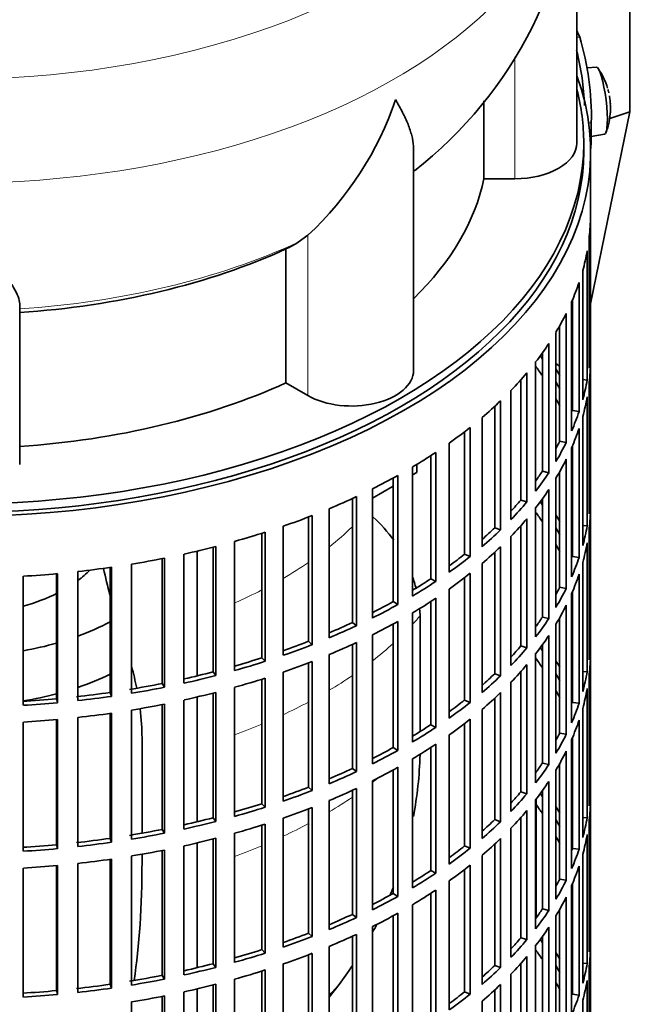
# Model space of a CAD drawing. Header units: millimetres. Extents: x 160 to 756, y -1613 to 1562.
# Tile 4 of 19: x 668 to 756, y -1503 to -1360. Entities that reach past the tile are written whole.
import ezdxf

# ---------------------------------------------------------------- set-up
doc = ezdxf.new("R2010")
doc.units = ezdxf.units.MM
for name, color, linetype in [('M5X8_UNI7687', 7, 'Continuous'), ('VSI134_DIFFUSORE', 7, 'Continuous'), ('VSI134_FILTRO_A', 7, 'Continuous'), ('VSI134_GIUNTO_8×', 7, 'Continuous'), ('VSI134_SUPPORTO_', 7, 'Continuous'), ('VSI134_TERMINALE', 7, 'Continuous')]:
    doc.layers.add(name, color=color, linetype=linetype)

# ---------------------------------------------------------------- blocks, each defined once
blk = doc.blocks.new('SE4')
at = {"layer": 'M5X8_UNI7687', "color": 7, "linetype": 'Continuous', "lineweight": 35}
for p, q in [((751.43, -1367.08), (750.13, -1367.2)), ((750.7, -1377.16), (752.63, -1376.86))]:
    blk.add_line(p, q, dxfattribs=at)
for centre, radius, start, end in [((743.52, -1373.02), 10, 16.6957, 35.0127), ((743.52, -1373.02), 10, 12.7429, 13.5278), ((1119.62, -1316.46), 370.34, 188.5064, 188.6141), ((743.52, -1373.02), 10, 338.98, 357.2751)]:
    blk.add_arc(centre, radius, start, end, dxfattribs=at)
for centre, major_axis, ratio, start_param, end_param in [((752.03, -1371.97), (0.6, -4.89), 0.169759, 0.004788, 3.136805), ((743.5, -1372.93), (-9.78, -2.08), 0.810411, 3.163117, 3.206609), ((743.53, -1373.14), (-9.94, -1.06), 0.589949, 3.053564, 3.168123), ((745.04, -1371.02), (7.36, -5.62), 0.747167, 0.443437, 0.593129)]:
    blk.add_ellipse(centre, major_axis=major_axis, ratio=ratio, start_param=start_param, end_param=end_param, dxfattribs=at)
at = {"layer": 'VSI134_DIFFUSORE', "color": 7, "linetype": 'Continuous', "lineweight": 35}
for p, q in [((748.62, -1378.13), (748.62, -1335.07)), ((735.09, -1372), (735.09, -1383.32)), ((724.89, -1411.2), (724.89, -1379.06)), ((735.09, -1383.32), (739.62, -1383.32)), ((709.53, -1391.52), (708.11, -1392.57)), ((706.33, -1393.54), (706.33, -1413.02)), ((667.62, -1424.89), (667.62, -1401.55)), ((706.33, -1413.02), (709.53, -1414.87))]:
    blk.add_line(p, q, dxfattribs=at)
at = {"layer": 'VSI134_DIFFUSORE', "color": 4, "linetype": 'Continuous', "lineweight": 9}
for p, q in [((739.62, -1383.32), (739.62, -1365.61)), ((709.53, -1414.87), (709.53, -1391.52))]:
    blk.add_line(p, q, dxfattribs=at)
at = {"layer": 'VSI134_DIFFUSORE', "color": 7, "linetype": 'Continuous', "lineweight": 35}
for centre, radius, start, end in [((687.3, -1333.87), 61.29, 307.9527, 358.8753), ((677.03, -1356.57), 47.73, 312.9143, 341.3628), ((700.2, -1380.18), 14.7, 294.6434, 302.5491)]:
    blk.add_arc(centre, radius, start, end, dxfattribs=at)
at = {"layer": 'VSI134_DIFFUSORE', "color": 4, "linetype": 'Continuous', "lineweight": 9}
for centre, major_axis, start_param, end_param in [((658.62, -1319.35), (85.67, 0), 2.812546, 6.283185), ((658.62, -1332.11), (-89.83, 0), 0, 3.20894), ((658.62, -1356.65), (79.5, 0), 4.82584, 5.384336)]:
    blk.add_ellipse(centre, major_axis=major_axis, ratio=0.57735, start_param=start_param, end_param=end_param, dxfattribs=at)
at = {"layer": 'VSI134_DIFFUSORE', "color": 7, "linetype": 'Continuous', "lineweight": 35}
for centre, major_axis, start_param, end_param in [((739.62, -1378.13), (-9, 0), 1.570796, 3.141593), ((658.62, -1378.13), (77, 0), 5.749077, 6.166034), ((658.62, -1358.65), (77, 0), 4.82954, 5.380636), ((715.89, -1411.2), (-9, 0), 0.785398, 3.141593), ((658.62, -1378.13), (77, 0), 4.82954, 5.380636)]:
    blk.add_ellipse(centre, major_axis=major_axis, ratio=0.57735, start_param=start_param, end_param=end_param, dxfattribs=at)
for points, knots in [([(724.89, -1379.07), (724.89, -1378.91), (724.89, -1378.76), (724.84, -1378.1), (724.75, -1377.58), (724.48, -1376.52), (724.3, -1375.97), (723.85, -1374.84), (723.58, -1374.27), (723.13, -1373.37), (722.97, -1373.07), (722.71, -1372.61), (722.62, -1372.45), (722.44, -1372.14), (722.35, -1371.98), (722.26, -1371.82)], [0.4604904, 0.4604904, 0.4604904, 0.4604904, 0.5, 0.5, 0.625, 0.625, 0.75, 0.75, 0.875, 0.875, 0.9375, 0.9375, 0.96875, 0.96875, 1, 1, 1, 1]), ([(667.62, -1401.55), (667.62, -1401.23), (667.53, -1400.87), (667.21, -1400.07), (666.99, -1399.63), (666.58, -1398.91), (666.43, -1398.66), (666.11, -1398.14), (665.94, -1397.88), (665.4, -1397.06), (665, -1396.48), (664.15, -1395.26), (663.7, -1394.62), (662.76, -1393.26), (662.26, -1392.55), (661.25, -1391.07), (660.73, -1390.31), (659.94, -1389.12), (659.68, -1388.71), (659.28, -1388.09), (659.15, -1387.88), (658.88, -1387.46), (658.75, -1387.25), (658.62, -1387.04)], [0, 0, 0, 0, 0.125, 0.125, 0.25, 0.25, 0.3125, 0.3125, 0.375, 0.375, 0.5, 0.5, 0.625, 0.625, 0.75, 0.75, 0.875, 0.875, 0.9375, 0.9375, 0.96875, 0.96875, 1, 1, 1, 1])]:
    blk.add_open_spline(points, degree=3, knots=knots, dxfattribs=at)
at = {"layer": 'VSI134_FILTRO_A', "color": 7, "linetype": 'Continuous', "lineweight": 35}
for p, q in [((750.62, -1543.47), (750.62, -1379.35)), ((750.6, -1389.21), (750.6, -1407.99)), ((750.39, -1392.09), (750.39, -1410.87)), ((750.12, -1393.83), (750.12, -1412.61)), ((749.47, -1396.7), (749.47, -1415.48)), ((748.94, -1398.42), (748.94, -1417.2)), ((747.97, -1400.99), (747.97, -1417.07)), ((747.86, -1401.24), (747.86, -1420.01)), ((747.08, -1402.92), (747.08, -1421.7)), ((746.12, -1404.73), (746.12, -1421.53)), ((745.57, -1405.68), (745.57, -1424.46)), ((744.54, -1407.32), (744.54, -1426.1)), ((750.39, -1407.98), (750.6, -1407.99)), ((743.61, -1408.66), (743.61, -1425.88)), ((742.63, -1409.99), (742.63, -1428.77)), ((750.6, -1410.44), (750.6, -1429.22)), ((741.35, -1411.57), (741.35, -1430.35)), ((740.46, -1412.6), (740.46, -1430.08)), ((749.47, -1412.56), (750.12, -1412.61)), ((750.39, -1413.32), (750.39, -1432.1)), ((739.04, -1414.13), (739.04, -1432.91)), ((750.12, -1415.06), (750.12, -1433.84)), ((736.68, -1416.44), (736.68, -1434.11)), ((737.52, -1415.65), (737.52, -1434.43)), ((734.84, -1418.08), (734.84, -1436.86)), ((747.97, -1417.07), (748.94, -1417.2)), ((749.47, -1417.92), (749.47, -1436.7)), ((733.1, -1419.51), (733.1, -1438.29)), ((748.94, -1419.65), (748.94, -1438.43)), ((732.31, -1420.13), (732.31, -1437.94)), ((730.06, -1421.8), (730.06, -1440.58)), ((746.12, -1421.53), (747.08, -1421.7)), ((747.86, -1422.46), (747.86, -1441.24)), ((747.97, -1422.22), (747.97, -1438.3)), ((727.37, -1423.63), (727.37, -1441.53)), ((728.11, -1423.14), (728.11, -1441.92)), ((724.73, -1425.27), (724.73, -1444.05)), ((747.08, -1424.15), (747.08, -1442.93)), ((722.59, -1426.51), (722.59, -1445.29)), ((743.61, -1425.88), (744.54, -1426.1)), ((746.12, -1425.96), (746.12, -1442.76)), ((721.92, -1426.88), (721.92, -1444.86)), ((745.57, -1426.91), (745.57, -1445.69)), ((716.59, -1429.58), (716.59, -1448.36)), ((718.9, -1428.46), (718.9, -1447.24)), ((744.54, -1428.55), (744.54, -1447.33)), ((750.39, -1429.21), (750.6, -1429.22)), ((715.98, -1429.86), (715.98, -1447.9)), ((740.46, -1430.08), (741.35, -1430.35)), ((743.61, -1429.89), (743.61, -1447.11)), ((709.6, -1432.55), (709.6, -1450.63)), ((710.14, -1432.34), (710.14, -1451.12)), ((712.62, -1431.34), (712.62, -1450.12)), ((742.63, -1431.22), (742.63, -1450)), ((750.6, -1431.67), (750.6, -1450.45)), ((705.92, -1433.89), (705.92, -1452.67)), ((740.46, -1433.82), (740.46, -1451.31)), ((741.35, -1432.8), (741.35, -1451.58)), ((749.47, -1433.79), (750.12, -1433.84)), ((702.84, -1434.91), (702.84, -1453.03)), ((703.3, -1434.76), (703.3, -1453.54)), ((736.68, -1434.11), (737.52, -1434.43)), ((739.04, -1435.36), (739.04, -1454.14)), ((750.39, -1434.55), (750.39, -1453.33)), ((696.12, -1436.84), (696.12, -1455.62)), ((698.86, -1436.1), (698.86, -1454.88)), ((737.52, -1436.87), (737.52, -1455.65)), ((750.12, -1436.29), (750.12, -1455.07)), ((691.5, -1437.94), (691.5, -1456.72)), ((695.74, -1436.93), (695.74, -1455.08)), ((732.31, -1437.94), (733.1, -1438.29)), ((736.68, -1437.67), (736.68, -1455.34)), ((747.97, -1438.3), (748.94, -1438.43)), ((683.89, -1439.41), (683.89, -1458.19)), ((688.35, -1438.6), (688.35, -1456.77)), ((688.66, -1438.54), (688.66, -1457.32)), ((734.84, -1439.31), (734.84, -1458.09)), ((749.47, -1439.15), (749.47, -1457.93)), ((668.14, -1441.16), (668.14, -1459.94)), ((672.97, -1440.8), (672.97, -1458.99)), ((673.1, -1440.79), (673.1, -1459.57)), ((676.08, -1440.48), (676.08, -1459.26)), ((680.75, -1439.89), (680.75, -1458.08)), ((680.96, -1439.86), (680.96, -1458.64)), ((733.1, -1440.74), (733.1, -1459.52)), ((748.94, -1440.87), (748.94, -1459.65)), ((727.37, -1441.53), (728.11, -1441.92)), ((732.31, -1441.36), (732.31, -1459.17)), ((730.06, -1443.03), (730.06, -1461.81)), ((746.12, -1442.76), (747.08, -1442.93)), ((747.86, -1443.69), (747.86, -1462.47)), ((747.97, -1443.45), (747.97, -1459.53)), ((721.92, -1444.86), (722.59, -1445.29)), ((727.37, -1444.86), (727.37, -1462.76)), ((728.11, -1444.37), (728.11, -1463.15)), ((747.08, -1445.38), (747.08, -1464.16)), ((724.73, -1446.5), (724.73, -1465.28)), ((715.98, -1447.9), (716.59, -1448.36)), ((721.92, -1448.11), (721.92, -1466.09)), ((722.59, -1447.73), (722.59, -1466.51)), ((743.61, -1447.11), (744.54, -1447.33)), ((745.57, -1448.13), (745.57, -1466.91)), ((746.12, -1447.19), (746.12, -1463.99)), ((718.9, -1449.69), (718.9, -1468.46)), ((744.54, -1449.78), (744.54, -1468.56)), ((709.6, -1450.63), (710.14, -1451.12)), ((715.98, -1451.09), (715.98, -1469.13)), ((716.59, -1450.81), (716.59, -1469.59)), ((743.61, -1451.12), (743.61, -1468.34)), ((750.39, -1450.44), (750.6, -1450.45)), ((712.62, -1452.57), (712.62, -1471.35)), ((740.46, -1451.31), (741.35, -1451.58)), ((742.63, -1452.44), (742.63, -1471.22)), ((702.84, -1453.03), (703.3, -1453.54)), ((709.6, -1453.78), (709.6, -1471.86)), ((710.14, -1453.57), (710.14, -1472.35)), ((741.35, -1454.03), (741.35, -1472.81)), ((750.6, -1452.89), (750.6, -1471.67)), ((695.74, -1455.08), (696.12, -1455.62)), ((705.92, -1455.12), (705.92, -1473.9)), ((736.68, -1455.34), (737.52, -1455.65)), ((740.46, -1455.05), (740.46, -1472.54)), ((749.47, -1455.02), (750.12, -1455.07)), ((688.35, -1456.77), (688.66, -1457.32)), ((702.84, -1456.14), (702.84, -1474.26)), ((703.3, -1455.99), (703.3, -1474.77)), ((739.04, -1456.59), (739.04, -1475.37)), ((750.39, -1455.78), (750.39, -1474.56)), ((680.75, -1458.08), (680.96, -1458.64)), ((695.74, -1458.16), (695.74, -1476.31)), ((696.12, -1458.07), (696.12, -1476.84)), ((698.86, -1457.33), (698.86, -1476.11)), ((737.52, -1458.1), (737.52, -1476.88)), ((750.12, -1457.52), (750.12, -1476.3)), ((672.97, -1458.99), (673.1, -1459.57)), ((688.66, -1459.77), (688.66, -1478.55)), ((691.5, -1459.17), (691.5, -1477.95)), ((732.31, -1459.17), (733.1, -1459.52)), ((736.68, -1458.9), (736.68, -1476.57)), ((747.97, -1459.53), (748.94, -1459.65)), ((680.75, -1461.12), (680.75, -1479.3)), ((680.96, -1461.09), (680.96, -1479.87)), ((683.89, -1460.64), (683.89, -1479.42)), ((688.35, -1459.83), (688.35, -1478)), ((734.84, -1460.54), (734.84, -1479.32)), ((749.47, -1460.38), (749.47, -1479.16)), ((668.14, -1462.39), (668.14, -1481.17)), ((672.97, -1462.03), (672.97, -1480.22)), ((673.1, -1462.02), (673.1, -1480.8)), ((676.08, -1461.71), (676.08, -1480.49)), ((732.31, -1462.59), (732.31, -1480.4)), ((733.1, -1461.97), (733.1, -1480.75)), ((748.94, -1462.1), (748.94, -1480.88)), ((727.37, -1462.76), (728.11, -1463.15)), ((746.12, -1463.99), (747.08, -1464.16)), ((730.06, -1464.26), (730.06, -1483.04)), ((747.86, -1464.92), (747.86, -1483.7)), ((747.97, -1464.68), (747.97, -1480.76)), ((721.92, -1466.09), (722.59, -1466.51)), ((727.37, -1466.08), (727.37, -1483.99)), ((728.11, -1465.6), (728.11, -1484.38)), ((747.08, -1466.61), (747.08, -1485.39)), ((724.73, -1467.73), (724.73, -1486.51)), ((743.61, -1468.34), (744.54, -1468.56)), ((746.12, -1468.42), (746.12, -1485.22)), ((715.98, -1469.13), (716.59, -1469.59)), ((721.92, -1469.34), (721.92, -1487.32)), ((722.59, -1468.96), (722.59, -1487.74)), ((745.57, -1469.36), (745.57, -1488.14)), ((718.9, -1470.91), (718.9, -1489.69)), ((744.54, -1471.01), (744.54, -1489.79)), ((709.6, -1471.86), (710.14, -1472.35)), ((715.98, -1472.32), (715.98, -1490.36)), ((716.59, -1472.04), (716.59, -1490.82)), ((740.46, -1472.54), (741.35, -1472.81)), ((743.61, -1472.35), (743.61, -1489.56)), ((750.39, -1471.67), (750.6, -1471.67)), ((712.62, -1473.79), (712.62, -1492.57)), ((742.63, -1473.67), (742.63, -1492.45)), ((750.6, -1474.12), (750.6, -1492.9)), ((702.84, -1474.26), (703.3, -1474.77)), ((709.6, -1475.01), (709.6, -1493.09)), ((710.14, -1474.8), (710.14, -1493.58)), ((741.35, -1475.26), (741.35, -1494.04)), ((695.74, -1476.31), (696.12, -1476.84)), ((705.92, -1476.35), (705.92, -1495.13)), ((736.68, -1476.57), (737.52, -1476.88)), ((740.46, -1476.28), (740.46, -1493.77)), ((749.47, -1476.25), (750.12, -1476.3)), ((750.39, -1477.01), (750.39, -1495.79)), ((688.35, -1478), (688.66, -1478.55)), ((702.84, -1477.37), (702.84, -1495.49)), ((703.3, -1477.22), (703.3, -1496)), ((739.04, -1477.82), (739.04, -1496.6)), ((680.75, -1479.3), (680.96, -1479.87)), ((695.74, -1479.39), (695.74, -1497.54)), ((696.12, -1479.29), (696.12, -1498.07)), ((698.86, -1478.56), (698.86, -1497.34)), ((737.52, -1479.33), (737.52, -1498.11)), ((750.12, -1478.75), (750.12, -1497.53)), ((672.97, -1480.22), (673.1, -1480.8)), ((688.35, -1481.06), (688.35, -1499.23)), ((688.66, -1481), (688.66, -1499.78)), ((691.5, -1480.4), (691.5, -1499.18)), ((732.31, -1480.4), (733.1, -1480.75)), ((736.68, -1480.13), (736.68, -1497.8)), ((747.97, -1480.76), (748.94, -1480.88)), ((680.75, -1482.35), (680.75, -1500.53)), ((680.96, -1482.32), (680.96, -1501.1)), ((683.89, -1481.87), (683.89, -1500.64)), ((734.84, -1481.77), (734.84, -1500.55)), ((749.47, -1481.61), (749.47, -1500.39)), ((668.14, -1483.62), (668.14, -1502.4)), ((672.97, -1483.26), (672.97, -1501.45)), ((673.1, -1483.25), (673.1, -1502.03)), ((676.08, -1482.94), (676.08, -1501.72)), ((727.37, -1483.99), (728.11, -1484.38)), ((732.31, -1483.82), (732.31, -1501.63)), ((733.1, -1483.2), (733.1, -1501.98)), ((748.94, -1483.33), (748.94, -1502.11)), ((730.06, -1485.49), (730.06, -1504.27)), ((746.12, -1485.22), (747.08, -1485.39)), ((728.11, -1486.83), (728.11, -1505.61)), ((747.86, -1486.15), (747.86, -1504.93)), ((747.97, -1485.91), (747.97, -1501.99)), ((721.92, -1487.32), (722.59, -1487.74)), ((727.37, -1487.31), (727.37, -1505.22)), ((747.08, -1487.84), (747.08, -1506.62)), ((724.73, -1488.96), (724.73, -1507.74)), ((743.61, -1489.56), (744.54, -1489.79)), ((746.12, -1489.65), (746.12, -1506.45)), ((715.98, -1490.36), (716.59, -1490.82)), ((721.92, -1490.57), (721.92, -1508.55)), ((722.59, -1490.19), (722.59, -1508.97)), ((745.57, -1490.59), (745.57, -1509.37)), ((718.9, -1492.14), (718.9, -1510.92)), ((744.54, -1492.24), (744.54, -1511.01)), ((709.6, -1493.09), (710.14, -1493.58)), ((715.98, -1493.55), (715.98, -1511.59)), ((716.59, -1493.27), (716.59, -1512.05)), ((740.46, -1493.77), (741.35, -1494.04)), ((743.61, -1493.57), (743.61, -1510.79)), ((750.39, -1492.9), (750.6, -1492.9)), ((702.84, -1495.49), (703.3, -1496)), ((712.62, -1495.02), (712.62, -1513.8)), ((742.63, -1494.9), (742.63, -1513.68)), ((750.6, -1495.35), (750.6, -1514.13)), ((709.6, -1496.23), (709.6, -1514.32)), ((710.14, -1496.03), (710.14, -1514.81)), ((741.35, -1496.49), (741.35, -1515.27)), ((695.74, -1497.54), (696.12, -1498.07)), ((703.3, -1498.45), (703.3, -1517.23)), ((705.92, -1497.58), (705.92, -1516.36)), ((736.68, -1497.8), (737.52, -1498.11)), ((740.46, -1497.51), (740.46, -1515)), ((749.47, -1497.48), (750.12, -1497.53)), ((750.39, -1498.24), (750.39, -1517.02)), ((688.35, -1499.23), (688.66, -1499.78)), ((698.86, -1499.78), (698.86, -1518.56)), ((702.84, -1498.6), (702.84, -1516.72)), ((739.04, -1499.05), (739.04, -1517.83)), ((680.75, -1500.53), (680.96, -1501.1)), ((695.74, -1500.62), (695.74, -1518.77)), ((696.12, -1500.52), (696.12, -1519.3)), ((736.68, -1501.36), (736.68, -1519.03)), ((737.52, -1500.56), (737.52, -1519.34)), ((750.12, -1499.98), (750.12, -1518.76)), ((672.97, -1501.45), (673.1, -1502.03)), ((688.35, -1502.29), (688.35, -1520.45)), ((688.66, -1502.23), (688.66, -1521.01)), ((691.5, -1501.63), (691.5, -1520.41)), ((732.31, -1501.63), (733.1, -1501.98)), ((747.97, -1501.99), (748.94, -1502.11)), ((683.89, -1503.09), (683.89, -1521.87)), ((734.84, -1503), (734.84, -1521.78)), ((749.47, -1502.84), (749.47, -1521.62))]:
    blk.add_line(p, q, dxfattribs=at)
for centre, major_axis, start_param, end_param in [((658.62, -1379.35), (-92, 0), -0.208894, 3.350487), ((658.62, -1379.35), (-91, 0), 0, 3.141593), ((658.62, -1388.33), (92, 0), 6.212375, 6.266729), ((658.62, -1388.33), (92, 0), -0.158077, -0.103722), ((658.62, -1388.33), (92, 0), -0.245343, -0.190989), ((658.62, -1388.33), (92, 0), -0.33261, -0.278255), ((658.62, -1388.33), (92, 0), -0.419876, -0.365522), ((658.62, -1407.11), (92, 0), 6.212375, 6.266729), ((658.62, -1428.34), (91, 0), 0.365223, 0.374965), ((658.62, -1430.79), (91, 0), 0.365223, 0.394539), ((658.62, -1428.34), (92, 0), 0.313806, 0.33261), ((658.62, -1409.56), (92, 0), 6.212375, 6.266729), ((658.62, -1388.33), (92, 0), -0.507143, -0.452788), ((658.62, -1428.34), (91, 0), 0.277957, 0.299174), ((658.62, -1407.11), (92, 0), -0.158077, -0.103722), ((658.62, -1430.79), (91, 0), 0.277957, 0.299174), ((658.62, -1409.56), (92, 0), -0.158077, -0.103722), ((658.62, -1388.33), (92, 0), -0.594409, -0.540055), ((658.62, -1407.11), (92, 0), -0.245343, -0.190989), ((658.62, -1388.33), (92, 0), -0.681676, -0.627321), ((658.62, -1409.56), (92, 0), -0.245343, -0.190989), ((658.62, -1407.11), (91, 0), -0.299174, -0.277957), ((658.62, -1407.11), (92, 0), -0.33261, -0.278255), ((658.62, -1388.33), (92, 0), -0.768942, -0.714588), ((658.62, -1409.56), (92, 0), -0.33261, -0.278255), ((658.62, -1388.33), (92, 0), -0.856209, -0.801854), ((658.62, -1407.11), (91, 0), -0.394539, -0.365223), ((658.62, -1407.11), (92, 0), -0.419876, -0.365522), ((658.62, -1388.33), (92, 0), -0.943475, -0.889121), ((658.62, -1409.56), (92, 0), -0.419876, -0.365522), ((658.62, -1428.34), (92, 0), 6.212375, 6.266729), ((658.62, -1407.11), (91, 0), -0.486998, -0.45249), ((658.62, -1407.11), (92, 0), -0.507143, -0.452788), ((658.62, -1449.57), (91, 0), 0.365223, 0.374965), ((658.62, -1388.33), (92, 0), -1.030742, -0.976387), ((658.62, -1452.02), (91, 0), 0.365223, 0.394539), ((658.62, -1449.57), (92, 0), 0.313806, 0.33261), ((658.62, -1430.79), (92, 0), 6.212375, 6.266729), ((658.62, -1409.56), (92, 0), -0.507143, -0.452788), ((658.62, -1428.34), (92, 0), -0.158077, -0.103722), ((658.62, -1388.33), (92, 0), -1.118008, -1.063654), ((658.62, -1407.11), (91, 0), -0.577951, -0.539756), ((658.62, -1407.11), (92, 0), -0.594409, -0.540055), ((658.62, -1449.57), (91, 0), 0.277957, 0.299174), ((658.62, -1388.33), (92, 0), -1.205275, -1.15092), ((658.62, -1409.56), (92, 0), -0.594409, -0.540055), ((658.62, -1452.02), (91, 0), 0.277957, 0.299174), ((658.62, -1430.79), (92, 0), -0.158077, -0.103722), ((658.62, -1407.11), (91, 0), -0.668018, -0.627022), ((658.62, -1407.11), (92, 0), -0.681676, -0.627321), ((658.62, -1388.33), (92, 0), -1.292541, -1.238186), ((658.62, -1428.34), (92, 0), -0.245343, -0.190989), ((658.62, -1388.33), (92, 0), -1.467074, -1.412719), ((658.62, -1388.33), (92, 0), -1.379807, -1.325453), ((658.62, -1409.56), (92, 0), -0.681676, -0.627321), ((658.62, -1430.79), (92, 0), -0.245343, -0.190989), ((658.62, -1407.11), (91, 0), -0.757518, -0.714289), ((658.62, -1407.11), (92, 0), -0.768942, -0.714588), ((658.62, -1428.34), (91, 0), -0.299174, -0.277957), ((658.62, -1428.34), (92, 0), -0.33261, -0.278255), ((658.62, -1407.11), (91, 0), -0.846635, -0.801555), ((658.62, -1407.11), (92, 0), -0.856209, -0.801854), ((658.62, -1409.56), (92, 0), -0.768942, -0.714588), ((658.62, -1430.79), (92, 0), -0.33261, -0.278255), ((658.62, -1407.11), (91, 0), -0.935485, -0.888822), ((658.62, -1407.11), (92, 0), -0.943475, -0.889121), ((658.62, -1409.56), (92, 0), -0.856209, -0.801854), ((658.62, -1428.34), (91, 0), -0.394539, -0.365223), ((658.62, -1428.34), (92, 0), -0.419876, -0.365522), ((658.62, -1430.79), (92, 0), -0.419876, -0.365522), ((658.62, -1407.11), (91, 0), -1.024141, -0.976088), ((658.62, -1407.11), (92, 0), -1.030742, -0.976387), ((658.62, -1409.56), (92, 0), -0.943475, -0.889121), ((658.62, -1449.57), (92, 0), 6.212375, 6.266729), ((658.62, -1428.34), (91, 0), -0.486998, -0.45249), ((658.62, -1428.34), (92, 0), -0.507143, -0.452788), ((658.62, -1470.8), (91, 0), 0.365223, 0.374965), ((658.62, -1407.11), (91, 0), -1.112655, -1.063355), ((658.62, -1407.11), (92, 0), -1.118008, -1.063654), ((658.62, -1409.56), (92, 0), -1.030742, -0.976387), ((658.62, -1430.79), (92, 0), -0.507143, -0.452788), ((658.62, -1473.25), (91, 0), 0.365223, 0.394539), ((658.62, -1470.8), (92, 0), 0.313806, 0.33261), ((658.62, -1452.02), (92, 0), 6.212375, 6.266729), ((658.62, -1407.11), (91, 0), -1.201065, -1.150621), ((658.62, -1428.34), (91, 0), -0.577951, -0.539756), ((658.62, -1470.8), (91, 0), 0.277957, 0.299174), ((658.62, -1449.57), (92, 0), -0.158077, -0.103722), ((658.62, -1407.11), (91, 0), -1.29284, -1.237888), ((658.62, -1407.11), (92, 0), -1.205275, -1.15092), ((658.62, -1409.56), (92, 0), -1.118008, -1.063654), ((658.62, -1428.34), (92, 0), -0.594409, -0.540055), ((658.62, -1407.11), (91, 0), -1.380106, -1.325154), ((658.62, -1407.11), (92, 0), -1.292541, -1.238186), ((658.62, -1409.56), (92, 0), -1.205275, -1.15092), ((658.62, -1430.79), (92, 0), -0.594409, -0.540055), ((658.62, -1473.25), (91, 0), 0.277957, 0.299174), ((658.62, -1452.02), (92, 0), -0.158077, -0.103722), ((658.62, -1407.11), (91, 0), -1.467373, -1.412421), ((658.62, -1407.11), (92, 0), -1.467074, -1.412719), ((658.62, -1407.11), (92, 0), -1.379807, -1.325453), ((658.62, -1409.56), (92, 0), -1.292541, -1.238186), ((658.62, -1428.34), (91, 0), -0.668018, -0.627022), ((658.62, -1428.34), (92, 0), -0.681676, -0.627321), ((658.62, -1449.57), (92, 0), -0.245343, -0.190989), ((658.62, -1409.56), (92, 0), -1.379807, -1.325453), ((658.62, -1409.56), (92, 0), -1.467074, -1.412719), ((658.62, -1430.79), (92, 0), -0.681676, -0.627321), ((658.62, -1452.02), (92, 0), -0.245343, -0.190989), ((658.62, -1428.34), (91, 0), -0.757518, -0.714289), ((658.62, -1428.34), (92, 0), -0.768942, -0.714588), ((658.62, -1449.57), (91, 0), -0.299174, -0.277957), ((658.62, -1449.57), (92, 0), -0.33261, -0.278255), ((658.62, -1428.34), (91, 0), -0.846635, -0.801555), ((658.62, -1428.34), (92, 0), -0.856209, -0.801854), ((658.62, -1430.79), (92, 0), -0.768942, -0.714588), ((658.62, -1452.02), (92, 0), -0.33261, -0.278255), ((658.62, -1449.57), (91, 0), -0.394539, -0.365223), ((658.62, -1428.34), (91, 0), -0.935485, -0.888822), ((658.62, -1428.34), (92, 0), -0.943475, -0.889121), ((658.62, -1430.79), (92, 0), -0.856209, -0.801854), ((658.62, -1449.57), (92, 0), -0.419876, -0.365522), ((658.62, -1452.02), (92, 0), -0.419876, -0.365522), ((658.62, -1428.34), (91, 0), -1.024141, -0.976088), ((658.62, -1428.34), (92, 0), -1.030742, -0.976387), ((658.62, -1430.79), (92, 0), -0.943475, -0.889121), ((658.62, -1449.57), (91, 0), -0.486998, -0.45249), ((658.62, -1470.8), (92, 0), 6.212375, 6.266729), ((658.62, -1449.57), (92, 0), -0.507143, -0.452788), ((658.62, -1492.03), (91, 0), 0.365223, 0.374965), ((658.62, -1473.25), (92, 0), 6.212375, 6.266729), ((658.62, -1428.34), (91, 0), -1.112655, -1.063355), ((658.62, -1428.34), (92, 0), -1.118008, -1.063654), ((658.62, -1430.79), (92, 0), -1.030742, -0.976387), ((658.62, -1452.02), (92, 0), -0.507143, -0.452788), ((658.62, -1494.48), (91, 0), 0.365223, 0.392699), ((658.62, -1492.03), (92, 0), 0.313806, 0.33261), ((658.62, -1428.34), (91, 0), -1.201065, -1.150621), ((658.62, -1428.34), (92, 0), -1.205275, -1.15092), ((658.62, -1449.57), (91, 0), -0.577951, -0.539756), ((658.62, -1449.57), (92, 0), -0.594409, -0.540055), ((658.62, -1492.03), (91, 0), 0.277957, 0.299174), ((658.62, -1470.8), (92, 0), -0.158077, -0.103722), ((658.62, -1428.34), (91, 0), -1.29284, -1.237888), ((658.62, -1430.79), (92, 0), -1.118008, -1.063654), ((658.62, -1428.34), (91, 0), -1.380106, -1.325154), ((658.62, -1428.34), (92, 0), -1.379807, -1.325453), ((658.62, -1428.34), (92, 0), -1.292541, -1.238186), ((658.62, -1430.79), (92, 0), -1.205275, -1.15092), ((658.62, -1452.02), (92, 0), -0.594409, -0.540055), ((658.62, -1494.48), (91, 0), 0.277957, 0.299174), ((658.62, -1492.03), (92, 0), 0.240575, 0.245343), ((658.62, -1473.25), (92, 0), -0.158077, -0.103722), ((658.62, -1428.34), (91, 0), -1.467373, -1.412421), ((658.62, -1428.34), (92, 0), -1.467074, -1.412719), ((658.62, -1430.79), (92, 0), -1.292541, -1.238186), ((658.62, -1449.57), (91, 0), -0.668018, -0.627022), ((658.62, -1449.57), (92, 0), -0.681676, -0.627321), ((658.62, -1470.8), (91, 0), -0.196715, -0.19069), ((658.62, -1470.8), (92, 0), -0.245343, -0.190989), ((658.62, -1430.79), (92, 0), -1.379807, -1.325453), ((658.62, -1430.79), (92, 0), -1.467074, -1.412719), ((658.62, -1449.57), (91, 0), -0.757518, -0.714289), ((658.62, -1452.02), (92, 0), -0.681676, -0.627321), ((658.62, -1473.25), (92, 0), -0.245343, -0.190989), ((658.62, -1449.57), (92, 0), -0.768942, -0.714588), ((658.62, -1470.8), (91, 0), -0.299174, -0.277957), ((658.62, -1470.8), (92, 0), -0.33261, -0.278255), ((658.62, -1452.02), (92, 0), -0.768942, -0.714588), ((658.62, -1449.57), (91, 0), -0.846635, -0.801555), ((658.62, -1449.57), (92, 0), -0.856209, -0.801854), ((658.62, -1473.25), (92, 0), -0.33261, -0.278255), ((658.62, -1470.8), (91, 0), -0.394539, -0.365223), ((658.62, -1470.8), (92, 0), -0.419876, -0.365522), ((658.62, -1449.57), (91, 0), -0.935485, -0.888822), ((658.62, -1449.57), (92, 0), -0.943475, -0.889121), ((658.62, -1452.02), (92, 0), -0.856209, -0.801854), ((658.62, -1473.25), (92, 0), -0.419876, -0.365522), ((658.62, -1449.57), (91, 0), -1.024141, -0.976088), ((658.62, -1449.57), (92, 0), -1.030742, -0.976387), ((658.62, -1452.02), (92, 0), -0.943475, -0.889121), ((658.62, -1470.8), (91, 0), -0.486998, -0.45249), ((658.62, -1470.8), (92, 0), -0.507143, -0.452788), ((658.62, -1513.26), (91, 0), 0.365223, 0.374965), ((658.62, -1492.03), (92, 0), 6.212375, 6.266729), ((658.62, -1449.57), (91, 0), -1.112655, -1.063355), ((658.62, -1515.71), (91, 0), 0.365223, 0.394539), ((658.62, -1494.48), (92, 0), 6.212375, 6.266729), ((658.62, -1449.57), (92, 0), -1.118008, -1.063654), ((658.62, -1452.02), (92, 0), -1.030742, -0.976387), ((658.62, -1473.25), (92, 0), -0.507143, -0.452788), ((658.62, -1513.26), (92, 0), 0.313806, 0.33261), ((658.62, -1449.57), (91, 0), -1.201065, -1.150621), ((658.62, -1449.57), (92, 0), -1.205275, -1.15092), ((658.62, -1452.02), (92, 0), -1.118008, -1.063654), ((658.62, -1470.8), (91, 0), -0.577951, -0.539756), ((658.62, -1470.8), (92, 0), -0.594409, -0.540055), ((658.62, -1513.26), (91, 0), 0.277957, 0.299174), ((658.62, -1492.03), (92, 0), -0.158077, -0.103722), ((658.62, -1449.57), (91, 0), -1.29284, -1.237888), ((658.62, -1449.57), (92, 0), -1.292541, -1.238186), ((658.62, -1449.57), (91, 0), -1.380106, -1.325154), ((658.62, -1449.57), (92, 0), -1.379807, -1.325453), ((658.62, -1452.02), (92, 0), -1.205275, -1.15092), ((658.62, -1473.25), (92, 0), -0.594409, -0.540055), ((658.62, -1515.71), (91, 0), 0.277957, 0.299174), ((658.62, -1494.48), (92, 0), -0.158077, -0.103722), ((658.62, -1449.57), (91, 0), -1.467373, -1.412421), ((658.62, -1449.57), (92, 0), -1.467074, -1.412719), ((658.62, -1452.02), (92, 0), -1.292541, -1.238186), ((658.62, -1470.8), (91, 0), -0.668018, -0.627022), ((658.62, -1470.8), (92, 0), -0.681676, -0.627321), ((658.62, -1492.03), (92, 0), -0.245343, -0.190989)]:
    blk.add_ellipse(centre, major_axis=major_axis, ratio=0.57735, start_param=start_param, end_param=end_param, dxfattribs=at)
at = {"layer": 'VSI134_GIUNTO_8×', "color": 7, "linetype": 'Continuous', "lineweight": 35}
for centre, major_axis, start_param, end_param in [((658.62, -1434.06), (-22, 0), -3.795301, -3.653859), ((658.62, -1434.06), (-22, 0), 2.018583, 2.287896), ((658.62, -1434.06), (-32.5, 0), -4.14508, -3.963396), ((658.62, -1434.06), (-32.5, 0), -4.414934, -4.255007), ((658.62, -1440.15), (-34.5, 0), -4.181601, -4.016029), ((658.62, -1440.15), (-34.5, 0), -4.432658, -4.283346)]:
    blk.add_ellipse(centre, major_axis=major_axis, ratio=0.57735, start_param=start_param, end_param=end_param, dxfattribs=at)
at = {"layer": 'VSI134_SUPPORTO_', "color": 7, "linetype": 'Continuous', "lineweight": 35}
for p, q in [((749.62, -1379.35), (749.62, -1378.13)), ((725.37, -1426.05), (725.37, -1424.88)), ((725.37, -1426.05), (724.73, -1426.42)), ((721.92, -1428.05), (718.9, -1429.79)), ((693.44, -1437.5), (693.44, -1455.65)), ((725.84, -1463.75), (725.84, -1446.92)), ((693.44, -1458.73), (693.44, -1476.88)), ((685.4, -1478.55), (685.4, -1464.68)), ((742.69, -1473.59), (742.69, -1490.91)), ((693.44, -1479.96), (693.44, -1498.11)), ((685.4, -1482.73), (685.4, -1481.61)), ((693.44, -1501.18), (693.44, -1519.34)), ((712.62, -1502.4), (714.05, -1500.56))]:
    blk.add_line(p, q, dxfattribs=at)
for centre, radius, start, end in [((704.97, -1448.05), 20.9, 35.4329, 47.7987), ((704.97, -1448.05), 20.9, 14.0259, 19.2298), ((704.97, -1448.05), 20.9, 3.1007, 5.7566), ((667.64, -1465.43), 58.21, 349.4038, 358.3179), ((667.64, -1465.43), 58.21, 337.6143, 338.8982), ((667.64, -1465.43), 58.21, 331.7684, 333.0367), ((667.64, -1465.43), 58.21, 322.877, 326.2091)]:
    blk.add_arc(centre, radius, start, end, dxfattribs=at)
for centre, major_axis, ratio, start_param, end_param in [((658.62, -1378.13), (91, 0), 0.57735, 2.993207, 6.283185), ((658.62, -1378.13), (91, 0), 0.57735, 0, 0.148386), ((690.76, -1438.89), (-8.14, 34.04), 0.31246, 1.529366, 1.643573), ((679.66, -1456.68), (3.49, -14.59), 0.31246, 1.44286, 1.661698), ((679.66, -1456.68), (3.49, -14.59), 0.31246, 0.917533, 1.237075), ((650.96, -1434.73), (20.93, -87.53), 0.31246, 0.65805, 0.917533)]:
    blk.add_ellipse(centre, major_axis=major_axis, ratio=ratio, start_param=start_param, end_param=end_param, dxfattribs=at)
at = {"layer": 'VSI134_SUPPORTO_', "color": 4, "linetype": 'Continuous', "lineweight": 9}
for centre, major_axis, start_param, end_param in [((658.62, -1414.41), (66.6, 0), -0.625209, -0.533057), ((658.62, -1414.41), (66.6, 0), -0.780897, -0.698932), ((658.62, -1414.41), (66.6, 0), -0.921885, -0.844673), ((658.62, -1427.71), (75, 0), -0.491682, -0.459415), ((658.62, -1427.71), (75, 0), -0.63707, -0.566131), ((658.62, -1427.71), (75, 0), -0.766956, -0.70007), ((658.62, -1427.71), (75, 0), -0.888301, -0.823319), ((658.62, -1427.71), (75, 0), -1.004352, -0.94022), ((658.62, -1445.4), (75, 0), -0.63707, -0.618187), ((658.62, -1445.4), (75, 0), -0.766956, -0.70007), ((658.62, -1445.4), (75, 0), -0.888301, -0.823319), ((658.62, -1445.4), (75, 0), -1.004352, -0.94022), ((658.62, -1484.18), (62.27, 0), -0.521266, -0.473078)]:
    blk.add_ellipse(centre, major_axis=major_axis, ratio=0.57735, start_param=start_param, end_param=end_param, dxfattribs=at)
at = {"layer": 'VSI134_TERMINALE', "color": 7, "linetype": 'Continuous', "lineweight": 35}
for p, q in [((756.33, -1346.04), (756.33, -1373.59)), ((750.62, -1401.52), (756.33, -1373.59)), ((753.4, -1374.56), (756.33, -1373.59)), ((750.72, -1375.17), (750.72, -1376.8)), ((746.12, -1410.6), (745.57, -1410.21))]:
    blk.add_line(p, q, dxfattribs=at)
at = {"layer": 'VSI134_TERMINALE', "color": 4, "linetype": 'Continuous', "lineweight": 9}
for p, q in [((748.62, -1362.74), (749.04, -1362.71)), ((750.33, -1375.2), (750.72, -1375.17)), ((750.72, -1376.8), (750.51, -1376.82))]:
    blk.add_line(p, q, dxfattribs=at)
at = {"layer": 'VSI134_TERMINALE', "color": 7, "linetype": 'Continuous', "lineweight": 35}
for centre, radius, start, end in [((712.1, -1374.04), 38.63, 358.3189, 17.0497), ((712.85, -1373.89), 36.9, 1.8709, 14.5372)]:
    blk.add_arc(centre, radius, start, end, dxfattribs=at)
blk.add_ellipse((658.62, -1375.27), major_axis=(93, 0), ratio=0.57735, start_param=0.236132, end_param=0.254688, dxfattribs=at)
blk.add_open_spline([(750.72, -1376.8), (750.72, -1377.29), (750.71, -1377.73), (750.68, -1378.34), (750.67, -1378.53), (750.66, -1378.79), (750.65, -1378.87), (750.64, -1378.94)], degree=3, knots=[0, 0, 0, 0, 0.125, 0.125, 0.1875, 0.1875, 0.2147272, 0.2147272, 0.2147272, 0.2147272], dxfattribs=at)

msp = doc.modelspace()

# ---------------------------------------------------------------- block references
msp.add_blockref('SE4', (0, 0))

doc.saveas('drawing.dxf')
